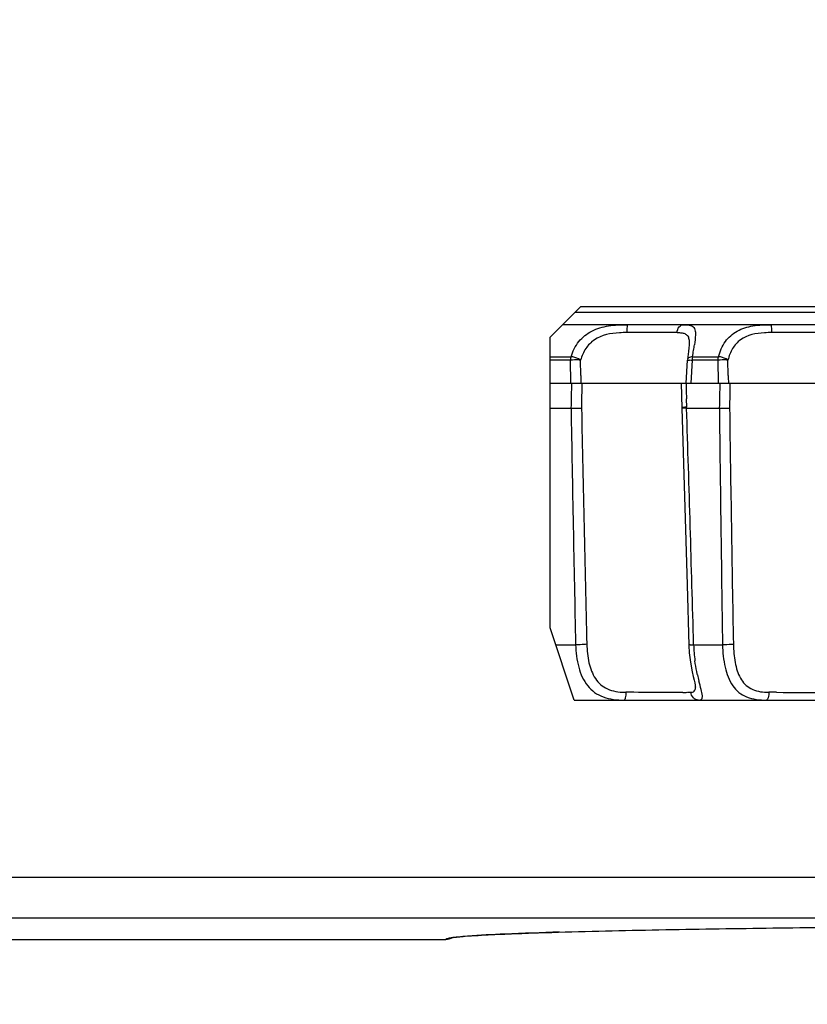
# Model space of a CAD drawing. Header units: millimetres. Extents: x 0 to 210, y 0 to 297.
# Tile 7 of 38: x 118.93 to 122.71, y 97.4 to 102.12. Entities that reach past the tile are written whole.
import ezdxf
from ezdxf.enums import TextEntityAlignment as Align

# ---------------------------------------------------------------- set-up
doc = ezdxf.new("R2010")
doc.units = ezdxf.units.MM
doc.header["$LTSCALE"] = 19.36
doc.layers.get('0').update_dxf_attribs({"linetype": 'CONTINUOUS'})
doc.layers.add('Z_DIM_2D', color=7, linetype='CONTINUOUS')
doc.styles.add('TEXTSTYLE_3', font='arial.ttf')
doc.dimstyles.new('DIMSTYLE_3', dxfattribs={"dimtxt": 2.1, "dimasz": 3.5, "dimexe": 1.5, "dimexo": 0, "dimgap": 0.525, "dimtad": 1, "dimlfac": 2.5, "dimdsep": 46, "dimtxsty": 'TEXTSTYLE_3', "dimblk": '_FILLED', "dimblk1": '_FILLED', "dimblk2": '_FILLED', "dimcen": 0.09, "dimclrt": 5, "dimazin": 2, "dimtp": 0.5, "dimtm": 0.5, "dimtfac": 1, "dimtofl": 0, "dimtmove": 0, "dimatfit": 3, "dimldrblk": '_FILLED', "dimfxl": 0, "dimtolj": 1, "dimarcsym": 0})

# ---------------------------------------------------------------- blocks, each defined once
blk = doc.blocks.new('*D4')
at = {"layer": 'Z_DIM_2D', "color": 2, "linetype": 'Continuous', "transparency": 16777216}
for p, q in [((132.9096, 104.9135), (132.9096, 89.9506)), ((40.576, 97.9067), (40.576, 89.9506)), ((40.576, 91.4506), (86.7428, 91.4506)), ((132.9096, 91.4506), (86.7428, 91.4506))]:
    blk.add_line(p, q, dxfattribs=at)
at = {"layer": 'Z_DIM_2D', "color": 5, "linetype": 'Continuous', "transparency": 16777216, "style": 'TEXTSTYLE_3'}
blk.add_text('230', height=2.1, dxfattribs=at).set_placement((86.7428, 91.9756), align=Align.CENTER)
blk = doc.blocks.new('_FILLED')
at = {"color": 0, "linetype": 'ByBlock'}
blk.add_solid([(0, 0), (-1, 0.125), (-1, -0.125)], dxfattribs=at)
blk = doc.blocks.new('_NONE')

msp = doc.modelspace()

# ---------------------------------------------------------------- linework, layer by layer
at = {"color": 7, "linetype": 'Continuous'}
for p, q in [((121.6269, 100.7423), (121.4784, 100.5938)), ((121.5988, 100.7143), (125.8744, 100.7143)), ((121.6269, 100.7423), (127.4473, 100.7423)), ((128.6979, 100.6543), (121.5388, 100.6543)), ((121.4784, 99.2013), (121.4784, 100.5938)), ((122.1427, 100.5259), (122.1376, 100.4878)), ((122.1456, 100.5558), (122.1456, 100.5557)), ((121.5779, 100.3743), (121.577, 100.4846)), ((121.6257, 100.411), (121.625, 100.4845)), ((122.1309, 100.3743), (122.1373, 100.4843)), ((122.2866, 100.3743), (122.2849, 100.4846)), ((122.3331, 100.4111), (122.3319, 100.4845)), ((121.4784, 100.3743), (128.7584, 100.3743)), ((122.1081, 100.3743), (122.1105, 100.2536)), ((121.4803, 100.2543), (121.5791, 100.2543)), ((122.1105, 100.2536), (122.1362, 99.4067)), ((122.1334, 100.2543), (122.2905, 100.2543)), ((122.1362, 99.4067), (122.1444, 99.1163)), ((121.594, 98.8542), (121.4784, 99.2013)), ((122.1756, 98.9171), (122.1756, 98.9168)), ((121.594, 98.8542), (128.6427, 98.8542)), ((132.4086, 98.0032), (93.3451, 98.0026)), ((88.2352, 97.7057), (120.9784, 97.7057))]:
    msp.add_line(p, q, dxfattribs=at)
at = {"color": 9, "linetype": 'Continuous'}
for p, q in [((122.0881, 100.6164), (121.8473, 100.6164)), ((122.796, 100.6164), (122.5423, 100.6164)), ((121.577, 100.4846), (121.4784, 100.4846)), ((121.4814, 100.5005), (121.5792, 100.5005)), ((122.1603, 100.4846), (122.1538, 100.3743)), ((122.2849, 100.4846), (122.1603, 100.4846)), ((122.1621, 100.5005), (122.2866, 100.5005)), ((122.1311, 100.3743), (122.1319, 100.337)), ((122.1319, 100.337), (122.1326, 100.2981)), ((122.1322, 100.2981), (122.1334, 100.2594)), ((122.1327, 100.2787), (122.1333, 100.2594)), ((122.1334, 100.2543), (122.1333, 100.2594)), ((121.5056, 99.1197), (121.6011, 99.1197)), ((122.1673, 99.1197), (122.306, 99.1197)), ((121.88, 98.8913), (121.8421, 98.8916)), ((122.5655, 98.8913), (122.5284, 98.8916)), ((93.3451, 97.8105), (132.4087, 97.8105))]:
    msp.add_line(p, q, dxfattribs=at)
at = {"color": 7, "linetype": 'Continuous'}
for points in [[(122.1456, 100.5558), (122.1446, 100.5429), (122.1427, 100.5259)], [(122.1444, 99.1163), (122.1465, 99.0814), (122.1503, 99.0475), (122.1552, 99.0164), (122.1604, 98.9898), (122.1653, 98.9675), (122.1694, 98.9499), (122.1724, 98.9363), (122.1744, 98.9261), (122.1754, 98.9192), (122.1756, 98.9171)]]:
    msp.add_lwpolyline(points, dxfattribs=at)
at = {"color": 9, "linetype": 'Continuous'}
for centre, radius, start, end in [((118.6943, 101.0778), 3.5155, 350.549, 351.0523), ((120.6789, 100.7659), 1.5066, 351.0304, 352.0782), ((167.4633, 99.4605), 45.8911, 178.85903, 179.00882), ((175.6014, 99.7059), 53.9746, 179.29049, 179.41835), ((165.5844, 99.4592), 43.3012, 178.78904, 178.9478), ((173.03, 99.635), 50.6941, 179.16449, 179.30062), ((424.1623, 105.5533), 302.6295, 181.003282, 181.218142), ((482.1873, 107.6609), 360.6338, 181.176892, 181.356834), ((122.1683, 98.4671), 1.7927, 91.1184, 91.3643), ((-167.2859, 91.0538), 289.5656, 1.596189, 1.820801), ((407.696, 103.5774), 285.4248, 180.667085, 180.894876), ((458.3546, 105.0441), 336.0491, 180.816758, 181.009841), ((122.8928, 99.1392), 0.7258, 181.5421, 187.6889), ((123.2559, 99.2145), 1.0968, 192.6344, 194.1758), ((121.8393, 99.1636), 0.272, 269.2375, 270.5819), ((122.0814, 103.3516), 4.4606, 270.4345, 270.7143), ((122.111, 101.0851), 2.1939, 270.681, 271.1333), ((122.5257, 99.144), 0.2524, 268.1599, 270.609), ((122.7042, 116.7655), 17.8747, 269.5554, 270.34253)]:
    msp.add_arc(centre, radius, start, end, dxfattribs=at)
at = {"color": 7, "linetype": 'Continuous'}
for centre, radius, start, end in [((128.4878, 100.4767), 6.8624, 180.54838, 180.85547), ((130.1912, 100.5429), 7.8591, 180.9611, 181.22938), ((122.1334, 99.8456), 0.4087, 90.0007, 91.5364)]:
    msp.add_arc(centre, radius, start, end, dxfattribs=at)
at = {"color": 9, "linetype": 'Continuous'}
for points, knots in [([(121.5793, 100.5005), (121.5873, 100.5267), (121.6119, 100.5764), (121.6777, 100.6294), (121.7607, 100.652), (121.8187, 100.6543), (121.8487, 100.6543)], [0, 0, 0, 0, 0.244865, 0.481792, 0.732019, 1, 1, 1, 1]), ([(121.8487, 100.6543), (121.8484, 100.6543), (121.8484, 100.6528), (121.848, 100.6512), (121.8479, 100.6475), (121.8476, 100.6409), (121.8474, 100.6302), (121.8473, 100.6213), (121.8473, 100.6164)], [0, 0, 0, 0, 0.02011, 0.0765, 0.167978, 0.291083, 0.614214, 1, 1, 1, 1]), ([(122.0881, 100.6164), (122.0885, 100.626), (122.0942, 100.6444), (122.112, 100.6543), (122.1203, 100.6543)], [0, 0, 0, 0, 0.536997, 1, 1, 1, 1]), ([(122.1203, 100.6543), (122.1261, 100.6543), (122.137, 100.6539), (122.1519, 100.6515), (122.1643, 100.6461), (122.1726, 100.6358), (122.1758, 100.6216), (122.1759, 100.5954), (122.1732, 100.5739), (122.171, 100.5582)], [0, 0, 0, 0, 0.128245, 0.240553, 0.334215, 0.42077, 0.521688, 0.650472, 1, 1, 1, 1]), ([(122.2867, 100.5005), (122.2934, 100.5263), (122.3141, 100.5754), (122.3746, 100.6295), (122.4541, 100.6522), (122.5099, 100.6543), (122.5391, 100.6543)], [0, 0, 0, 0, 0.248186, 0.481663, 0.728445, 1, 1, 1, 1]), ([(122.5423, 100.6164), (122.5423, 100.6213), (122.542, 100.63), (122.5417, 100.6426), (122.5403, 100.6488), (122.5401, 100.6543), (122.5391, 100.6543)], [0, 0, 0, 0, 0.383323, 0.704732, 0.919235, 1, 1, 1, 1]), ([(121.8115, 100.6154), (121.77, 100.6131), (121.7051, 100.6014), (121.6465, 100.5414), (121.6306, 100.504), (121.625, 100.4845)], [0, 0, 0, 0, 0.509856, 0.751189, 1, 1, 1, 1]), ([(122.0881, 100.6164), (122.0903, 100.6164), (122.0984, 100.6163), (122.1066, 100.6158), (122.1124, 100.6149)], [0, 0, 0, 0, 0.272862, 1, 1, 1, 1]), ([(122.1124, 100.6149), (122.1181, 100.6139), (122.1291, 100.6112), (122.1418, 100.5984), (122.1463, 100.5786), (122.1461, 100.5641), (122.1456, 100.5557)], [0, 0, 0, 0, 0.227992, 0.43002, 0.672801, 1, 1, 1, 1]), ([(122.5069, 100.6153), (122.467, 100.613), (122.4039, 100.6018), (122.3502, 100.5408), (122.3367, 100.5038), (122.3319, 100.4845)], [0, 0, 0, 0, 0.507759, 0.747352, 1, 1, 1, 1]), ([(121.625, 100.4846), (121.6217, 100.4865), (121.6078, 100.4946), (121.5916, 100.5001), (121.5792, 100.5001)], [0, 0, 0, 0, 0.233783, 1, 1, 1, 1]), ([(122.1373, 100.4843), (122.1373, 100.4838), (122.1407, 100.4849), (122.144, 100.4847), (122.1518, 100.4852), (122.1572, 100.4848), (122.1603, 100.4846)], [0, 0, 0, 0, 0.068705, 0.272568, 0.592022, 1, 1, 1, 1]), ([(122.162, 100.5001), (122.1588, 100.5001), (122.1499, 100.4993), (122.1384, 100.4939), (122.1376, 100.4877)], [0, 0, 0, 0, 0.336942, 1, 1, 1, 1]), ([(122.3319, 100.4846), (122.3289, 100.4866), (122.3153, 100.495), (122.2991, 100.5001), (122.2866, 100.5001)], [0, 0, 0, 0, 0.22214, 1, 1, 1, 1]), ([(122.1104, 100.259), (122.1104, 100.2587), (122.1125, 100.259), (122.1148, 100.2588), (122.1199, 100.2592), (122.1235, 100.2592), (122.1256, 100.2593)], [0, 0, 0, 0, 0.06836, 0.264443, 0.580046, 1, 1, 1, 1]), ([(121.6546, 99.1215), (121.6511, 99.1211), (121.6333, 99.1199), (121.6154, 99.1196), (121.6011, 99.1197)], [0, 0, 0, 0, 0.197999, 1, 1, 1, 1]), ([(121.6011, 99.1197), (121.6019, 99.0832), (121.6102, 99.0139), (121.6448, 98.9338), (121.6913, 98.8891), (121.7496, 98.8591), (121.8003, 98.8543), (121.8342, 98.8543)], [0, 0, 0, 0, 0.272339, 0.516645, 0.631176, 0.747094, 1, 1, 1, 1]), ([(121.6546, 99.1215), (121.656, 99.092), (121.6596, 99.0482), (121.6764, 98.9936), (121.6944, 98.9574), (121.72, 98.9272), (121.766, 98.8982), (121.8079, 98.892), (121.8357, 98.8916)], [0, 0, 0, 0, 0.267636, 0.394344, 0.51512, 0.63147, 0.748186, 1, 1, 1, 1]), ([(122.1443, 99.1206), (122.1443, 99.1201), (122.1475, 99.1203), (122.151, 99.1196), (122.1587, 99.1197), (122.1641, 99.1196), (122.1673, 99.1197)], [0, 0, 0, 0, 0.072292, 0.274113, 0.592033, 1, 1, 1, 1]), ([(122.3577, 99.1215), (122.3546, 99.1211), (122.3374, 99.1198), (122.3201, 99.1196), (122.306, 99.1197)], [0, 0, 0, 0, 0.179927, 1, 1, 1, 1]), ([(122.306, 99.1197), (122.3066, 99.0833), (122.3131, 99.0152), (122.3413, 98.9349), (122.3827, 98.8893), (122.4364, 98.8588), (122.4842, 98.8543), (122.5161, 98.8543)], [0, 0, 0, 0, 0.282008, 0.529039, 0.640914, 0.752587, 1, 1, 1, 1]), ([(122.3577, 99.1215), (122.3588, 99.0924), (122.3615, 99.0495), (122.3751, 98.9954), (122.3899, 98.9595), (122.4117, 98.9292), (122.4527, 98.8993), (122.4917, 98.8926), (122.5176, 98.8917)], [0, 0, 0, 0, 0.275959, 0.40538, 0.527105, 0.641941, 0.754877, 1, 1, 1, 1]), ([(122.1857, 98.9746), (122.1845, 98.9799), (122.1797, 99.0023), (122.1759, 99.0248), (122.1735, 99.0421)], [0, 0, 0, 0, 0.238779, 1, 1, 1, 1]), ([(122.1911, 98.8543), (122.1962, 98.8543), (122.2091, 98.8565), (122.2097, 98.8806), (122.2022, 98.9079), (122.196, 98.932), (122.1925, 98.9459)], [0, 0, 0, 0, 0.146094, 0.302287, 0.588442, 1, 1, 1, 1]), ([(121.8421, 98.8916), (121.842, 98.8827), (121.841, 98.8705), (121.8383, 98.8587), (121.8356, 98.8543), (121.8342, 98.8543)], [0, 0, 0, 0, 0.682631, 0.896958, 1, 1, 1, 1]), ([(122.1153, 98.8911), (122.0994, 98.891), (122.021, 98.8906), (121.9426, 98.8909), (121.88, 98.8913)], [0, 0, 0, 0, 0.202187, 1, 1, 1, 1]), ([(122.1911, 98.8543), (122.182, 98.8543), (122.1627, 98.8628), (122.155, 98.882), (122.1543, 98.8916)], [0, 0, 0, 0, 0.48587, 1, 1, 1, 1]), ([(122.1544, 98.8916), (122.1555, 98.8916), (122.1594, 98.8917), (122.1634, 98.8924), (122.166, 98.8935)], [0, 0, 0, 0, 0.280993, 1, 1, 1, 1]), ([(122.166, 98.8935), (122.1694, 98.895), (122.176, 98.9021), (122.1758, 98.9113), (122.1756, 98.9164)], [0, 0, 0, 0, 0.424815, 1, 1, 1, 1]), ([(122.5284, 98.8916), (122.5282, 98.8827), (122.5273, 98.8712), (122.5207, 98.8543), (122.5161, 98.8543)], [0, 0, 0, 0, 0.662324, 1, 1, 1, 1]), ([(121.5243, 97.7415), (121.4368, 97.7389), (121.2896, 97.7337), (121.1424, 97.7264), (121.0828, 97.7218)], [0, 0, 0, 0, 0.594099, 1, 1, 1, 1]), ([(121.0828, 97.7218), (121.0676, 97.7207), (121.0414, 97.7184), (121.009, 97.7148), (120.9894, 97.7112), (120.9809, 97.7085), (120.9784, 97.7066), (120.9784, 97.7057)], [0, 0, 0, 0, 0.429216, 0.73749, 0.925224, 0.975228, 1, 1, 1, 1])]:
    msp.add_open_spline(points, degree=3, knots=knots, dxfattribs=at)
for points in [[(121.8473, 100.6164), (121.8354, 100.6163), (121.8234, 100.6161), (121.8115, 100.6154)], [(122.5423, 100.6164), (122.5305, 100.6163), (122.5187, 100.616), (122.5069, 100.6153)], [(121.5771, 100.4846), (121.5772, 100.4898), (121.5775, 100.4951), (121.5792, 100.5001)], [(122.162, 100.5001), (122.161, 100.4949), (122.1605, 100.4898), (122.1603, 100.4846)], [(122.2849, 100.4846), (122.285, 100.4898), (122.2852, 100.4951), (122.2866, 100.5001)]]:
    msp.add_open_spline(points, degree=3, dxfattribs=at)
at = {"color": 7, "linetype": 'Continuous'}
for points, knots in [([(121.625, 100.4845), (121.6214, 100.4849), (121.6055, 100.4857), (121.5895, 100.4849), (121.577, 100.4846)], [0, 0, 0, 0, 0.222066, 1, 1, 1, 1]), ([(122.3319, 100.4845), (122.3286, 100.4849), (122.313, 100.4857), (122.2973, 100.4849), (122.2849, 100.4846)], [0, 0, 0, 0, 0.207418, 1, 1, 1, 1]), ([(121.5791, 100.2543), (121.588, 100.2545), (121.6048, 100.2534), (121.6217, 100.2539), (121.6296, 100.2538)], [0, 0, 0, 0, 0.529714, 1, 1, 1, 1]), ([(122.1225, 100.2542), (122.1195, 100.254), (122.1154, 100.254), (122.1121, 100.2537), (122.1105, 100.2536), (122.1105, 100.2534)], [0, 0, 0, 0, 0.733871, 0.928261, 1, 1, 1, 1]), ([(122.2905, 100.2543), (122.2996, 100.2545), (122.3159, 100.2534), (122.3323, 100.2539), (122.3397, 100.2538)], [0, 0, 0, 0, 0.551385, 1, 1, 1, 1]), ([(121.006, 97.7144), (121.0164, 97.7167), (121.0378, 97.7187), (121.0805, 97.7227), (121.1339, 97.7261), (121.1981, 97.7295), (121.2837, 97.7334), (121.3908, 97.7374), (121.5621, 97.7428), (121.7762, 97.7482), (122.0332, 97.7534), (122.2903, 97.7577), (122.633, 97.7626), (123.0614, 97.7674), (123.5756, 97.7714), (124.0897, 97.7742), (124.6039, 97.7758), (125.2894, 97.7765), (125.9749, 97.7751), (126.6604, 97.7714), (127.1746, 97.7674), (127.603, 97.7626), (127.9457, 97.7578), (128.2028, 97.7534), (128.4598, 97.7482), (128.674, 97.7428), (128.8453, 97.7375), (128.9523, 97.7334), (129.0379, 97.7296), (129.1021, 97.7261), (129.1556, 97.7227), (129.1982, 97.7188), (129.2196, 97.7167), (129.23, 97.7145)], [0, 0, 0, 0, 0.003905, 0.007811, 0.015623, 0.023436, 0.031248, 0.046873, 0.062499, 0.093749, 0.124999, 0.156249, 0.187499, 0.249999, 0.312499, 0.374999, 0.4375, 0.5, 0.625, 0.6875, 0.750001, 0.812501, 0.843751, 0.875001, 0.906251, 0.937501, 0.953126, 0.968751, 0.976564, 0.984376, 0.992189, 0.996095, 1, 1, 1, 1])]:
    msp.add_open_spline(points, degree=3, knots=knots, dxfattribs=at)
msp.add_open_spline([(120.9783, 97.7074), (120.9898, 97.7074), (121.0015, 97.7103), (121.012, 97.7152)], degree=3, dxfattribs=at)

# ---------------------------------------------------------------- dimensions: what is measured, and where the dimension line sits
at = {"layer": 'Z_DIM_2D', "color": 2, "linetype": 'Continuous'}
dim = msp.add_linear_dim(base=(132.9096, 91.4506), p1=(40.576, 97.9067), p2=(132.9096, 104.9135), angle=360, dimstyle='DIMSTYLE_3', override={"dimblk1": 'NONE', "dimblk2": 'NONE', "dimsah": 1}, dxfattribs=at)
dim.commit()
dim.dimension.update_dxf_attribs({"geometry": '*D4', "text_midpoint": (86.7159, 91.4506), "dimtype": 160})

doc.saveas('drawing.dxf')
